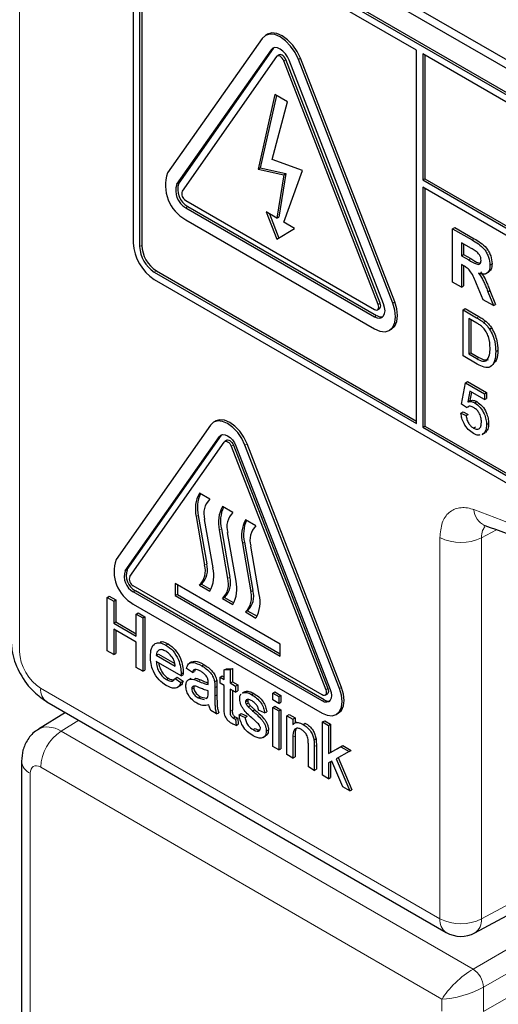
# Paper-space layout 'Blatt2' of a CAD drawing. Header units: millimetres. Extents: x 5 to 418, y 2 to 292.
# Tile 9 of 76: x 94.07 to 100.53, y 173.77 to 187.04. Entities that reach past the tile are written whole.
import ezdxf

# ---------------------------------------------------------------- set-up
doc = ezdxf.new("R2010")
doc.units = ezdxf.units.MM

psp = doc.layouts.new('Blatt2')

# ---------------------------------------------------------------- linework, layer by layer
at = {"color": 7, "linetype": 'Continuous', "lineweight": 18}
for p, q in [((94.073, 205.851), (94.073, 178.524)), ((97.463, 186.633), (97.491, 186.649)), ((97.831, 186.502), (97.859, 186.519)), ((97.635, 186.485), (97.663, 186.501)), ((96.19, 184.822), (96.219, 184.838)), ((96.313, 184.506), (96.341, 184.523)), ((95.691, 183.982), (95.719, 183.998)), ((100.173, 184.072), (100.202, 184.089)), ((100.128, 183.803), (100.156, 183.82)), ((95.889, 183.639), (95.917, 183.655)), ((98.907, 183.204), (98.936, 183.221)), ((99.103, 183.222), (99.132, 183.238)), ((98.858, 183.037), (98.887, 183.053)), ((100.235, 183.024), (100.264, 183.04)), ((100.238, 182.473), (100.267, 182.49)), ((96.768, 181.424), (96.797, 181.441)), ((96.927, 181.292), (96.956, 181.308)), ((97.111, 181.308), (97.139, 181.324)), ((96.482, 180.36), (96.454, 180.344)), ((96.793, 180.18), (96.765, 180.164)), ((100.501, 180.168), (100.301, 180.059)), ((99.74, 174.926), (99.74, 180.062)), ((100.301, 180.059), (100.301, 174.923)), ((97.105, 180.001), (97.076, 179.984)), ((95.495, 179.613), (95.524, 179.63)), ((96.596, 179.707), (96.567, 179.691)), ((96.907, 179.527), (96.878, 179.511)), ((95.606, 179.329), (95.634, 179.346)), ((97.218, 179.348), (97.19, 179.331)), ((94.356, 178.034), (99.74, 174.926)), ((96.485, 178.127), (96.514, 178.143)), ((96.705, 178.039), (96.733, 178.055)), ((98.384, 178.028), (98.412, 178.044)), ((96.705, 177.926), (96.733, 177.943)), ((98.2, 178.011), (98.229, 178.028)), ((98.151, 177.86), (98.18, 177.876)), ((96.913, 177.723), (96.941, 177.739)), ((94.872, 177.601), (94.635, 177.454)), ((94.635, 177.454), (100.187, 174.249)), ((97.758, 177.372), (97.786, 177.388)), ((98.045, 177.246), (98.074, 177.262)), ((99.768, 173.843), (94.357, 176.967)), ((94.215, 176.886), (94.215, 171.423)), ((100.301, 174.923), (101.799, 175.729)), ((100.187, 174.249), (101.866, 175.218)), ((101.866, 174.891), (100.329, 174.004)), ((100.329, 173.677), (101.986, 174.634)), ((100.329, 174.004), (100.329, 173.677)), ((99.768, 173.68), (99.768, 173.843))]:
    psp.add_line(p, q, dxfattribs=at)
at = {"color": 7, "linetype": 'Continuous', "lineweight": 25}
for p, q in [((95.947, 189.209), (110.089, 181.045)), ((95.846, 189.15), (110.13, 180.905)), ((110.059, 180.619), (95.917, 188.783)), ((110.031, 180.603), (95.889, 188.767)), ((99.424, 186.628), (95.889, 188.669)), ((95.606, 188.603), (95.606, 184.031)), ((95.691, 188.554), (95.691, 183.982)), ((95.719, 188.571), (95.719, 183.998)), ((97.341, 186.785), (96.068, 184.974)), ((97.414, 186.843), (97.386, 186.827)), ((97.501, 186.66), (97.491, 186.649)), ((97.463, 186.633), (96.19, 184.822)), ((97.491, 186.649), (96.219, 184.838)), ((97.537, 186.542), (96.264, 184.731)), ((97.574, 186.566), (97.546, 186.55)), ((99.132, 183.238), (97.859, 186.519)), ((99.424, 181.598), (99.424, 186.628)), ((99.509, 186.579), (99.509, 184.881)), ((110.031, 180.505), (99.509, 186.579)), ((99.537, 186.562), (99.537, 184.897)), ((98.907, 183.204), (97.635, 186.485)), ((98.936, 183.221), (97.663, 186.501)), ((98.981, 183.211), (97.708, 186.492)), ((99.103, 183.222), (97.831, 186.502)), ((97.515, 186.031), (97.288, 185.026)), ((97.537, 186.019), (97.316, 185.042)), ((97.683, 185.934), (97.515, 186.031)), ((97.479, 185.156), (97.683, 185.934)), ((97.887, 185.009), (97.479, 185.156)), ((97.288, 185.026), (97.316, 185.042)), ((97.288, 185.026), (97.635, 184.949)), ((97.316, 185.042), (97.663, 184.965)), ((97.635, 184.949), (97.542, 184.365)), ((97.663, 184.965), (97.57, 184.381)), ((97.635, 184.311), (97.887, 185.009)), ((97.635, 184.949), (97.663, 184.965)), ((99.509, 184.881), (99.537, 184.897)), ((99.509, 184.881), (110.229, 178.692)), ((99.537, 184.897), (110.229, 178.725)), ((110.229, 178.594), (99.509, 184.783)), ((99.509, 184.783), (99.509, 181.549)), ((99.537, 184.766), (99.537, 181.565)), ((96.313, 184.604), (98.858, 183.135)), ((96.313, 184.506), (98.858, 183.037)), ((96.341, 184.523), (98.887, 183.053)), ((97.542, 184.365), (97.396, 184.449)), ((97.396, 184.449), (97.542, 184.081)), ((97.441, 184.423), (97.57, 184.098)), ((96.313, 184.343), (98.858, 182.873)), ((97.542, 184.365), (97.57, 184.381)), ((97.781, 184.227), (97.635, 184.311)), ((97.542, 184.081), (97.781, 184.227)), ((99.912, 184.223), (99.94, 184.239)), ((99.912, 183.504), (99.912, 184.223)), ((99.912, 184.223), (100.173, 184.072)), ((99.94, 184.239), (100.202, 184.089)), ((100.134, 183.975), (100.032, 184.034)), ((100.032, 184.034), (100.032, 183.859)), ((100.06, 184.018), (100.06, 183.875)), ((100.032, 183.859), (100.06, 183.875)), ((100.06, 183.875), (100.156, 183.82)), ((100.032, 183.859), (100.128, 183.803)), ((100.059, 183.724), (100.032, 183.739)), ((100.032, 183.739), (100.032, 183.435)), ((100.415, 183.734), (100.443, 183.75)), ((95.889, 183.639), (99.424, 181.598)), ((95.917, 183.655), (99.424, 181.63)), ((100.06, 183.723), (100.06, 183.452)), ((100.365, 183.618), (100.397, 183.636)), ((95.889, 183.541), (110.031, 175.377)), ((100.032, 183.435), (99.912, 183.504)), ((100.323, 183.267), (100.234, 183.482)), ((100.032, 183.435), (100.06, 183.452)), ((100.387, 183.372), (100.415, 183.389)), ((100.387, 183.372), (100.463, 183.187)), ((100.415, 183.389), (100.491, 183.203)), ((100.463, 183.187), (100.323, 183.267)), ((100.463, 183.187), (100.491, 183.203)), ((98.898, 183.131), (98.927, 183.147)), ((100.052, 183.13), (100.08, 183.146)), ((100.052, 182.509), (100.052, 183.13)), ((100.052, 183.13), (100.235, 183.024)), ((100.08, 183.146), (100.264, 183.04)), ((100.236, 182.952), (100.128, 183.014)), ((100.128, 183.014), (100.128, 182.537)), ((100.156, 182.998), (100.156, 182.553)), ((100.33, 182.96), (100.359, 182.976)), ((99.058, 182.854), (99.087, 182.87)), ((100.409, 182.871), (100.437, 182.887)), ((100.128, 182.537), (100.156, 182.553)), ((100.156, 182.553), (100.267, 182.49)), ((100.493, 182.568), (100.521, 182.585)), ((100.244, 182.398), (100.052, 182.509)), ((100.128, 182.537), (100.238, 182.473)), ((100.031, 181.861), (100.086, 182.147)), ((100.086, 182.147), (100.114, 182.164)), ((100.086, 182.147), (100.341, 182)), ((100.114, 182.164), (100.369, 182.016)), ((100.142, 182.035), (100.115, 181.89)), ((100.341, 181.921), (100.142, 182.035)), ((100.165, 182.022), (100.143, 181.907)), ((100.341, 182), (100.369, 182.016)), ((100.369, 182.016), (100.369, 181.937)), ((100.115, 181.89), (100.143, 181.907)), ((100.211, 181.876), (100.239, 181.893)), ((100.341, 182), (100.341, 181.921)), ((100.341, 181.921), (100.369, 181.937)), ((100.024, 181.738), (100.052, 181.754)), ((100.1, 181.813), (100.031, 181.861)), ((100.052, 181.754), (100.121, 181.722)), ((100.1, 181.813), (100.128, 181.829)), ((96.717, 181.633), (96.688, 181.616)), ((100.024, 181.738), (100.093, 181.706)), ((100.093, 181.706), (100.121, 181.722)), ((96.646, 181.577), (95.373, 179.766)), ((99.509, 181.549), (99.537, 181.565)), ((99.509, 181.549), (110.031, 175.475)), ((99.537, 181.565), (110.059, 175.491)), ((100.192, 181.537), (100.22, 181.554)), ((100.328, 181.463), (100.356, 181.479)), ((100.369, 181.584), (100.397, 181.601)), ((95.495, 179.613), (96.768, 181.424)), ((95.524, 179.63), (96.797, 181.441)), ((95.557, 179.537), (96.829, 181.348)), ((96.797, 181.441), (96.804, 181.449)), ((96.867, 181.373), (96.838, 181.357)), ((100.308, 181.449), (100.34, 181.467)), ((100.328, 181.463), (100.309, 181.457)), ((96.927, 181.292), (98.2, 178.011)), ((96.956, 181.308), (98.229, 178.028)), ((96.989, 181.297), (98.261, 178.017)), ((98.384, 178.028), (97.111, 181.308)), ((98.412, 178.044), (97.139, 181.324)), ((96.638, 180.579), (96.497, 180.66)), ((96.949, 180.399), (96.808, 180.481)), ((96.454, 180.344), (96.567, 179.691)), ((96.482, 180.36), (96.596, 179.707)), ((96.681, 179.654), (96.567, 180.307)), ((97.26, 180.22), (97.119, 180.301)), ((96.765, 180.164), (96.878, 179.511)), ((96.793, 180.18), (96.907, 179.527)), ((96.992, 179.475), (96.878, 180.128)), ((97.076, 179.984), (97.19, 179.331)), ((97.105, 180.001), (97.218, 179.348)), ((97.303, 179.295), (97.19, 179.948)), ((98.151, 177.941), (95.606, 179.411)), ((97.586, 178.627), (96.171, 179.444)), ((96.171, 179.444), (96.171, 179.28)), ((96.2, 179.427), (96.2, 179.297)), ((96.525, 179.436), (96.497, 179.419)), ((96.497, 179.419), (96.638, 179.338)), ((96.525, 179.436), (96.652, 179.362)), ((95.253, 179.255), (95.281, 179.272)), ((95.253, 178.537), (95.253, 179.255)), ((95.253, 179.255), (95.341, 179.205)), ((95.281, 179.272), (95.369, 179.221)), ((98.151, 177.86), (95.606, 179.329)), ((98.18, 177.876), (95.634, 179.346)), ((96.2, 179.297), (96.171, 179.28)), ((96.171, 179.28), (97.586, 178.464)), ((96.2, 179.297), (97.586, 178.497)), ((96.836, 179.256), (96.808, 179.24)), ((96.808, 179.24), (96.949, 179.158)), ((96.836, 179.256), (96.963, 179.182)), ((95.341, 179.205), (95.369, 179.221)), ((95.341, 179.205), (95.341, 178.91)), ((95.369, 179.221), (95.369, 178.926)), ((95.606, 179.166), (98.151, 177.697)), ((95.644, 179.03), (95.672, 179.046)), ((95.644, 179.03), (95.732, 178.979)), ((95.644, 178.735), (95.644, 179.03)), ((95.672, 179.046), (95.76, 178.995)), ((95.732, 178.979), (95.76, 178.995)), ((95.732, 178.979), (95.732, 178.26)), ((95.76, 178.995), (95.76, 178.277)), ((97.147, 179.076), (97.119, 179.06)), ((97.119, 179.06), (97.26, 178.978)), ((97.147, 179.076), (97.275, 179.003)), ((95.341, 178.91), (95.369, 178.926)), ((95.341, 178.91), (95.644, 178.735)), ((95.644, 178.652), (95.341, 178.827)), ((95.341, 178.827), (95.341, 178.486)), ((95.369, 178.926), (95.644, 178.767)), ((95.369, 178.811), (95.369, 178.502)), ((95.644, 178.311), (95.644, 178.652)), ((96.046, 178.613), (96.074, 178.63)), ((97.586, 178.464), (97.586, 178.627)), ((95.341, 178.486), (95.253, 178.537)), ((95.341, 178.486), (95.369, 178.502)), ((95.915, 178.477), (95.944, 178.493)), ((95.915, 178.477), (96.171, 178.329)), ((95.944, 178.493), (96.164, 178.366)), ((95.732, 178.26), (95.644, 178.311)), ((96.25, 178.201), (95.915, 178.394)), ((96.402, 178.242), (96.322, 178.297)), ((96.392, 178.386), (96.36, 178.368)), ((96.528, 178.335), (96.557, 178.351)), ((96.833, 178.278), (96.861, 178.294)), ((96.861, 178.294), (96.941, 178.3)), ((96.913, 178.284), (96.941, 178.3)), ((96.941, 178.3), (96.941, 178.12)), ((95.732, 178.26), (95.76, 178.277)), ((96.051, 178.15), (96.079, 178.166)), ((96.17, 178.164), (96.198, 178.18)), ((96.17, 178.164), (96.248, 178.11)), ((96.198, 178.18), (96.276, 178.126)), ((96.25, 178.224), (96.279, 178.24)), ((96.25, 178.201), (96.278, 178.217)), ((96.38, 178.164), (96.348, 178.145)), ((96.402, 178.242), (96.43, 178.258)), ((96.42, 178.151), (96.448, 178.168)), ((96.442, 178.284), (96.43, 178.258)), ((96.777, 178.182), (96.805, 178.198)), ((96.777, 178.099), (96.777, 178.182)), ((96.777, 178.182), (96.833, 178.15)), ((96.805, 178.198), (96.833, 178.183)), ((96.833, 178.278), (96.913, 178.284)), ((96.833, 178.15), (96.833, 178.278)), ((96.913, 178.284), (96.913, 178.104)), ((96.198, 178.041), (96.23, 178.06)), ((96.248, 178.11), (96.276, 178.126)), ((96.394, 178.022), (96.422, 178.039)), ((96.701, 178.12), (96.73, 178.136)), ((96.705, 178.039), (96.705, 177.926)), ((96.733, 178.055), (96.733, 177.943)), ((96.833, 178.067), (96.777, 178.099)), ((96.833, 177.772), (96.833, 178.067)), ((96.913, 178.104), (96.941, 178.12)), ((96.913, 178.104), (96.984, 178.062)), ((96.941, 178.12), (97.013, 178.079)), ((96.984, 178.062), (97.013, 178.079)), ((96.984, 178.062), (96.984, 177.979)), ((97.013, 178.079), (97.013, 177.996)), ((96.481, 177.901), (96.51, 177.918)), ((96.481, 177.901), (96.56, 177.88)), ((96.51, 177.918), (96.588, 177.896)), ((96.585, 177.894), (96.605, 177.905)), ((96.617, 177.971), (96.617, 177.998)), ((96.984, 177.979), (96.913, 178.021)), ((96.913, 178.021), (96.913, 177.723)), ((96.941, 178.005), (96.941, 177.739)), ((96.984, 177.979), (97.013, 177.996)), ((97.105, 177.984), (97.073, 177.966)), ((97.079, 177.965), (97.09, 177.974)), ((97.09, 177.974), (97.118, 177.99)), ((97.107, 177.982), (97.118, 177.99)), ((97.201, 177.946), (97.23, 177.963)), ((97.487, 177.966), (97.515, 177.982)), ((97.487, 177.966), (97.567, 177.92)), ((97.487, 177.874), (97.487, 177.966)), ((97.515, 177.982), (97.595, 177.936)), ((97.567, 177.92), (97.595, 177.936)), ((97.567, 177.92), (97.567, 177.828)), ((97.595, 177.936), (97.595, 177.844)), ((98.191, 177.938), (98.22, 177.954)), ((94.439, 177.851), (99.823, 174.743)), ((97.12, 177.85), (97.148, 177.867)), ((97.128, 177.818), (97.157, 177.834)), ((97.155, 177.782), (97.183, 177.798)), ((97.567, 177.828), (97.487, 177.874)), ((97.487, 177.772), (97.515, 177.789)), ((97.487, 177.247), (97.487, 177.772)), ((97.487, 177.772), (97.567, 177.726)), ((97.515, 177.789), (97.595, 177.743)), ((97.567, 177.828), (97.595, 177.844)), ((94.692, 177.705), (94.327, 177.48)), ((96.729, 177.685), (96.649, 177.731)), ((96.729, 177.685), (96.757, 177.701)), ((96.953, 177.629), (96.981, 177.645)), ((97.032, 177.675), (97.06, 177.692)), ((97.032, 177.675), (97.112, 177.639)), ((97.06, 177.692), (97.14, 177.655)), ((97.112, 177.639), (97.14, 177.655)), ((97.215, 177.727), (97.243, 177.743)), ((97.375, 177.699), (97.295, 177.735)), ((97.375, 177.699), (97.404, 177.715)), ((97.567, 177.726), (97.595, 177.743)), ((97.567, 177.726), (97.567, 177.201)), ((97.595, 177.743), (97.595, 177.217)), ((97.678, 177.662), (97.707, 177.678)), ((97.678, 177.137), (97.678, 177.662)), ((97.678, 177.662), (97.758, 177.616)), ((97.707, 177.678), (97.786, 177.632)), ((97.758, 177.616), (97.786, 177.632)), ((97.786, 177.632), (97.786, 177.564)), ((98.341, 177.678), (98.37, 177.694)), ((96.984, 177.613), (97.013, 177.63)), ((96.984, 177.613), (96.992, 177.531)), ((96.992, 177.531), (97.021, 177.548)), ((97.013, 177.63), (97.021, 177.548)), ((97.758, 177.616), (97.758, 177.542)), ((97.808, 177.577), (97.776, 177.559)), ((97.897, 177.545), (97.925, 177.561)), ((98.158, 177.578), (98.187, 177.594)), ((98.158, 176.86), (98.158, 177.578)), ((98.158, 177.578), (98.238, 177.532)), ((98.187, 177.594), (98.266, 177.548)), ((98.238, 177.532), (98.266, 177.548)), ((98.238, 177.532), (98.238, 177.151)), ((98.266, 177.548), (98.266, 177.167)), ((97.222, 177.474), (97.25, 177.49)), ((97.356, 177.366), (97.388, 177.385)), ((97.399, 177.456), (97.427, 177.472)), ((97.758, 177.372), (97.758, 177.091)), ((97.786, 177.388), (97.786, 177.107)), ((97.567, 177.201), (97.487, 177.247)), ((97.966, 176.971), (97.966, 177.284)), ((98.041, 177.335), (98.07, 177.351)), ((98.045, 177.246), (98.045, 176.925)), ((98.074, 177.262), (98.074, 176.941)), ((98.238, 177.151), (98.405, 177.242)), ((98.266, 177.167), (98.433, 177.259)), ((98.405, 177.242), (98.433, 177.259)), ((98.405, 177.242), (98.516, 177.178)), ((98.433, 177.259), (98.544, 177.194)), ((97.567, 177.201), (97.595, 177.217)), ((97.758, 177.091), (97.678, 177.137)), ((97.758, 177.091), (97.786, 177.107)), ((98.238, 177.151), (98.266, 177.167)), ((98.516, 177.178), (98.341, 177.083)), ((98.516, 177.178), (98.544, 177.194)), ((94.098, 177.049), (94.098, 171.586)), ((98.045, 176.925), (97.966, 176.971)), ((98.284, 177.051), (98.238, 177.026)), ((98.238, 177.026), (98.238, 176.813)), ((98.266, 177.042), (98.266, 176.83)), ((98.431, 176.702), (98.284, 177.051)), ((98.341, 177.083), (98.524, 176.648)), ((98.37, 177.098), (98.552, 176.665)), ((98.045, 176.925), (98.074, 176.941)), ((98.238, 176.813), (98.158, 176.86)), ((98.238, 176.813), (98.266, 176.83)), ((98.524, 176.648), (98.431, 176.702)), ((98.524, 176.648), (98.552, 176.665)), ((100.212, 174.737), (101.859, 175.623))]:
    psp.add_line(p, q, dxfattribs=at)
at = {"color": 7, "linetype": 'Continuous', "lineweight": 25, "flags": 128}
for points in [[(97.831, 186.502), (97.786, 186.596), (97.727, 186.682), (97.659, 186.754), (97.586, 186.807), (97.512, 186.838), (97.444, 186.845), (97.386, 186.827), (97.341, 186.785)], [(97.859, 186.519), (97.814, 186.612), (97.755, 186.698), (97.687, 186.77), (97.614, 186.824), (97.541, 186.855), (97.472, 186.861), (97.414, 186.843)], [(97.708, 186.492), (97.686, 186.538), (97.656, 186.581), (97.622, 186.617), (97.586, 186.644), (97.549, 186.659), (97.515, 186.663), (97.486, 186.654), (97.463, 186.633)], [(97.635, 186.485), (97.626, 186.504), (97.614, 186.521), (97.6, 186.535), (97.586, 186.546), (97.571, 186.552), (97.557, 186.553), (97.546, 186.55), (97.537, 186.542)], [(97.663, 186.501), (97.654, 186.52), (97.642, 186.537), (97.628, 186.552), (97.614, 186.562), (97.599, 186.568), (97.586, 186.57), (97.574, 186.566)], [(98.858, 182.873), (98.932, 182.842), (99, 182.836), (99.058, 182.854), (99.103, 182.895), (99.132, 182.958), (99.141, 183.037), (99.132, 183.127), (99.103, 183.222)], [(98.858, 183.037), (98.895, 183.021), (98.929, 183.018), (98.958, 183.027), (98.981, 183.048), (98.995, 183.079), (99, 183.118), (98.995, 183.163), (98.981, 183.211)], [(98.858, 183.135), (98.873, 183.129), (98.887, 183.127), (98.898, 183.131), (98.907, 183.139), (98.913, 183.152), (98.915, 183.167), (98.913, 183.185), (98.907, 183.204)], [(98.927, 183.147), (98.927, 183.147), (98.936, 183.155), (98.941, 183.168), (98.943, 183.184), (98.941, 183.202), (98.936, 183.221)], [(99.087, 182.87), (99.087, 182.87), (99.132, 182.912), (99.16, 182.974), (99.169, 183.053), (99.16, 183.143), (99.132, 183.238)], [(97.111, 181.308), (97.068, 181.397), (97.013, 181.478), (96.948, 181.547), (96.878, 181.598), (96.809, 181.627), (96.744, 181.634), (96.688, 181.616), (96.646, 181.577)], [(97.139, 181.324), (97.097, 181.413), (97.041, 181.495), (96.976, 181.563), (96.907, 181.614), (96.837, 181.643), (96.772, 181.65), (96.717, 181.633)], [(96.768, 181.424), (96.788, 181.443), (96.815, 181.451), (96.846, 181.448), (96.878, 181.434), (96.911, 181.41), (96.942, 181.378), (96.968, 181.339), (96.989, 181.297)], [(96.829, 181.348), (96.838, 181.357), (96.85, 181.36), (96.864, 181.359), (96.878, 181.353), (96.893, 181.342), (96.907, 181.328), (96.918, 181.31), (96.927, 181.292)], [(96.867, 181.373), (96.878, 181.377), (96.892, 181.375), (96.907, 181.369), (96.921, 181.358), (96.935, 181.344), (96.947, 181.327), (96.956, 181.308)], [(98.37, 177.694), (98.37, 177.694), (98.412, 177.734), (98.439, 177.793), (98.448, 177.868), (98.439, 177.954), (98.412, 178.044)], [(98.151, 177.697), (98.221, 177.667), (98.286, 177.661), (98.341, 177.678), (98.384, 177.717), (98.411, 177.777), (98.42, 177.852), (98.411, 177.937), (98.384, 178.028)], [(98.261, 178.017), (98.274, 177.974), (98.279, 177.933), (98.274, 177.898), (98.261, 177.87), (98.241, 177.851), (98.215, 177.843), (98.184, 177.846), (98.151, 177.86)], [(98.2, 178.011), (98.206, 177.992), (98.208, 177.974), (98.206, 177.958), (98.2, 177.946), (98.191, 177.938), (98.18, 177.934), (98.166, 177.935), (98.151, 177.941)], [(98.229, 178.028), (98.234, 178.009), (98.236, 177.99), (98.234, 177.975), (98.229, 177.962), (98.22, 177.954), (98.22, 177.954)]]:
    psp.add_lwpolyline(points, dxfattribs=at)
at = {"color": 7, "linetype": 'Continuous', "lineweight": 25}
for centre, radius, start, end in [((96.567, 184.805), 0.527, 161.2216, 241.1898), ((96.44, 184.737), 0.263, 161.2216, 241.1898), ((96.468, 184.753), 0.263, 161.2216, 241.1898), ((96.364, 184.697), 0.105, 161.2216, 241.1898), ((96.22, 184.059), 0.615, 182.6055, 237.3945), ((96.149, 184.018), 0.43, 182.6055, 237.3945), ((96.12, 184.001), 0.43, 182.6055, 237.3945), ((98.948, 183.142), 0.107, 235.4104, 282.8071), ((96.886, 180.447), 0.444, 151.2773, 193.423), ((96.934, 180.464), 0.464, 156.0065, 192.9449), ((96.825, 180.385), 0.269, 134.0193, 196.7705), ((97.197, 180.267), 0.444, 151.2773, 193.423), ((97.245, 180.284), 0.464, 156.0065, 192.9449), ((97.136, 180.206), 0.269, 134.0193, 196.7705), ((97.509, 180.088), 0.444, 151.2773, 193.423), ((97.556, 180.105), 0.464, 156.0065, 192.9449), ((97.447, 180.026), 0.269, 134.0193, 196.7705), ((95.847, 179.605), 0.501, 161.2216, 241.1898), ((95.748, 179.553), 0.237, 161.2216, 241.1898), ((96.309, 179.613), 0.269, 314.0193, 16.7705), ((96.338, 179.629), 0.269, 314.0193, 16.7705), ((96.248, 179.551), 0.444, 331.2773, 13.423), ((95.72, 179.537), 0.237, 161.2216, 241.1898), ((95.656, 179.503), 0.105, 161.2216, 241.1898), ((96.621, 179.433), 0.269, 314.0193, 16.7705), ((96.649, 179.45), 0.269, 314.0193, 16.7705), ((96.559, 179.372), 0.444, 331.2773, 13.423), ((96.932, 179.254), 0.269, 314.0193, 16.7705), ((96.96, 179.27), 0.269, 314.0193, 16.7705), ((96.871, 179.192), 0.444, 331.2773, 13.423), ((98.235, 177.957), 0.0975, 235.5354, 281.5607), ((100.023, 175.089), 0.4, 240.0027, 298.2656)]:
    psp.add_arc(centre, radius, start, end, dxfattribs=at)
at = {"color": 7, "linetype": 'Continuous', "lineweight": 18}
for centre, radius, start, end in [((93.558, 162.494), 19.134, 50.3038, 69.7015), ((100.446, 180.455), 0.25, 183.5375, 246.7046), ((100.023, 180.61), 0.616, 242.6565, 296.7662), ((94.547, 178.01), 0.192, 172.814, 235.8738), ((94.972, 176.939), 0.616, 123.2297, 177.3477), ((94.29, 177.063), 0.192, 184.0936, 247.1944), ((99.931, 174.902), 0.192, 172.814, 235.8738), ((100.023, 175.474), 0.616, 242.6565, 296.7662), ((100.101, 174.904), 0.2, 303.6566, 5.5302), ((100.012, 173.984), 0.317, 3.5222, 56.4778)]:
    psp.add_arc(centre, radius, start, end, dxfattribs=at)
for centre, major_axis, ratio, start_param, end_param in [((94.356, 178.361), (-0.2, 0.346), 0.577557, 0.785632, 2.356124), ((94.64, 176.967), (-0.31, 0.513), 0.577285, 5.486388, 6.284613), ((94.357, 176.804), (-0.1, 0.173), 0.577206, 5.498021, 7.068512), ((100.051, 174.007), (0.307, 0.283), 0.264838, 0.885369, 2.438712), ((100.051, 174.007), (0.399, 0.125), 0.264711, 3.844438, 5.397781)]:
    psp.add_ellipse(centre, major_axis=major_axis, ratio=ratio, start_param=start_param, end_param=end_param, dxfattribs=at)
at = {"color": 7, "linetype": 'Continuous', "lineweight": 25}
for points, knots in [([(100.173, 184.072), (100.202, 184.055), (100.258, 184.022), (100.33, 183.963), (100.374, 183.895), (100.406, 183.821), (100.411, 183.769), (100.415, 183.734)], [0, 0, 0, 0, 0.251138, 0.500538, 0.625743, 0.751054, 1, 1, 1, 1]), ([(100.202, 184.089), (100.23, 184.072), (100.286, 184.038), (100.358, 183.979), (100.402, 183.911), (100.435, 183.837), (100.44, 183.785), (100.443, 183.75)], [0, 0, 0, 0, 0.251138, 0.500538, 0.625743, 0.751054, 1, 1, 1, 1]), ([(100.229, 183.918), (100.211, 183.929), (100.179, 183.949), (100.147, 183.967), (100.134, 183.975)], [0, 0, 0, 0, 0.559921, 1, 1, 1, 1]), ([(100.295, 183.796), (100.294, 183.809), (100.293, 183.833), (100.27, 183.882), (100.244, 183.904), (100.229, 183.918)], [0, 0, 0, 0, 0.281084, 0.561281, 1, 1, 1, 1]), ([(100.128, 183.803), (100.163, 183.782), (100.207, 183.755), (100.259, 183.741), (100.28, 183.747), (100.293, 183.767), (100.294, 183.787), (100.295, 183.796)], [0, 0, 0, 0, 0.5009076, 0.6257176, 0.7503646, 0.8750206, 1, 1, 1, 1]), ([(100.156, 183.82), (100.192, 183.797), (100.234, 183.769), (100.273, 183.762), (100.28, 183.761)], [0, 0, 0, 0, 0.846639, 1, 1, 1, 1]), ([(100.415, 183.734), (100.413, 183.707), (100.409, 183.654), (100.368, 183.612), (100.314, 183.607), (100.277, 183.62), (100.259, 183.626)], [0, 0, 0, 0, 0.2799434, 0.5589736, 0.7791835, 1, 1, 1, 1]), ([(100.443, 183.75), (100.441, 183.723), (100.439, 183.672), (100.409, 183.649), (100.395, 183.638)], [0, 0, 0, 0, 0.537571, 1, 1, 1, 1]), ([(100.234, 183.482), (100.212, 183.538), (100.181, 183.617), (100.109, 183.695), (100.075, 183.714), (100.059, 183.724)], [0, 0, 0, 0, 0.560986, 0.779305, 1, 1, 1, 1]), ([(100.259, 183.626), (100.278, 183.6), (100.309, 183.556), (100.341, 183.488), (100.365, 183.43), (100.38, 183.392), (100.387, 183.372)], [0, 0, 0, 0, 0.339561, 0.559573, 0.779778, 1, 1, 1, 1]), ([(100.287, 183.643), (100.306, 183.616), (100.337, 183.572), (100.369, 183.504), (100.393, 183.447), (100.408, 183.408), (100.415, 183.389)], [0, 0, 0, 0, 0.339561, 0.559573, 0.779778, 1, 1, 1, 1]), ([(100.235, 183.024), (100.253, 183.013), (100.285, 182.995), (100.317, 182.971), (100.33, 182.96)], [0, 0, 0, 0, 0.560174, 1, 1, 1, 1]), ([(100.325, 182.888), (100.309, 182.902), (100.28, 182.927), (100.25, 182.944), (100.236, 182.952)], [0, 0, 0, 0, 0.559255, 1, 1, 1, 1]), ([(100.264, 183.04), (100.282, 183.03), (100.313, 183.011), (100.345, 182.987), (100.359, 182.976)], [0, 0, 0, 0, 0.560174, 1, 1, 1, 1]), ([(100.33, 182.96), (100.346, 182.946), (100.375, 182.92), (100.398, 182.886), (100.409, 182.871)], [0, 0, 0, 0, 0.559847, 1, 1, 1, 1]), ([(100.359, 182.976), (100.375, 182.962), (100.403, 182.936), (100.427, 182.902), (100.437, 182.887)], [0, 0, 0, 0, 0.559847, 1, 1, 1, 1]), ([(100.417, 182.613), (100.414, 182.664), (100.411, 182.735), (100.368, 182.834), (100.34, 182.87), (100.325, 182.888)], [0, 0, 0, 0, 0.5591497, 0.7800403, 1, 1, 1, 1]), ([(100.409, 182.871), (100.424, 182.842), (100.456, 182.786), (100.487, 182.68), (100.49, 182.611), (100.493, 182.568)], [0, 0, 0, 0, 0.279769, 0.559929, 1, 1, 1, 1]), ([(100.437, 182.887), (100.453, 182.859), (100.484, 182.803), (100.515, 182.696), (100.519, 182.627), (100.521, 182.585)], [0, 0, 0, 0, 0.279769, 0.559929, 1, 1, 1, 1]), ([(100.493, 182.568), (100.49, 182.525), (100.485, 182.437), (100.43, 182.352), (100.337, 182.349), (100.275, 182.382), (100.244, 182.398)], [0, 0, 0, 0, 0.28084, 0.559952, 0.779068, 1, 1, 1, 1]), ([(100.365, 182.444), (100.383, 182.468), (100.415, 182.511), (100.416, 182.582), (100.417, 182.613)], [0, 0, 0, 0, 0.5574522, 1, 1, 1, 1]), ([(100.521, 182.585), (100.52, 182.539), (100.519, 182.467), (100.484, 182.429), (100.472, 182.415)], [0, 0, 0, 0, 0.648204, 1, 1, 1, 1]), ([(100.238, 182.473), (100.264, 182.458), (100.311, 182.431), (100.349, 182.44), (100.365, 182.444)], [0, 0, 0, 0, 0.561861, 1, 1, 1, 1]), ([(100.267, 182.49), (100.293, 182.474), (100.339, 182.448), (100.377, 182.456), (100.394, 182.46)], [0, 0, 0, 0, 0.561861, 1, 1, 1, 1]), ([(100.115, 181.89), (100.131, 181.894), (100.161, 181.9), (100.196, 181.884), (100.211, 181.876)], [0, 0, 0, 0, 0.559939, 1, 1, 1, 1]), ([(100.143, 181.907), (100.16, 181.91), (100.189, 181.916), (100.224, 181.9), (100.239, 181.893)], [0, 0, 0, 0, 0.559939, 1, 1, 1, 1]), ([(100.211, 181.876), (100.236, 181.858), (100.285, 181.823), (100.337, 181.736), (100.365, 181.653), (100.367, 181.607), (100.369, 181.584)], [0, 0, 0, 0, 0.27917, 0.558797, 0.779169, 1, 1, 1, 1]), ([(100.239, 181.893), (100.264, 181.875), (100.313, 181.839), (100.365, 181.752), (100.393, 181.67), (100.396, 181.624), (100.397, 181.601)], [0, 0, 0, 0, 0.27917, 0.558797, 0.779169, 1, 1, 1, 1]), ([(100.192, 181.816), (100.182, 181.821), (100.162, 181.831), (100.134, 181.835), (100.121, 181.826), (100.116, 181.822)], [0, 0, 0, 0, 0.353598, 0.706329, 1, 1, 1, 1]), ([(100.3, 181.619), (100.299, 181.64), (100.297, 181.68), (100.271, 181.743), (100.232, 181.79), (100.205, 181.807), (100.192, 181.816)], [0, 0, 0, 0, 0.2806528, 0.559595, 0.7792903, 1, 1, 1, 1]), ([(100.191, 181.466), (100.168, 181.482), (100.121, 181.513), (100.066, 181.591), (100.033, 181.669), (100.027, 181.715), (100.024, 181.738)], [0, 0, 0, 0, 0.28007, 0.559249, 0.779432, 1, 1, 1, 1]), ([(100.093, 181.706), (100.096, 181.688), (100.102, 181.652), (100.125, 181.6), (100.158, 181.56), (100.18, 181.545), (100.192, 181.537)], [0, 0, 0, 0, 0.280714, 0.559926, 0.779622, 1, 1, 1, 1]), ([(100.192, 181.537), (100.209, 181.529), (100.244, 181.513), (100.281, 181.534), (100.298, 181.573), (100.299, 181.604), (100.3, 181.619)], [0, 0, 0, 0, 0.279539, 0.558252, 0.778884, 1, 1, 1, 1]), ([(100.369, 181.584), (100.367, 181.556), (100.363, 181.505), (100.339, 181.476), (100.328, 181.463)], [0, 0, 0, 0, 0.559726, 1, 1, 1, 1]), ([(100.397, 181.601), (100.395, 181.572), (100.392, 181.522), (100.367, 181.492), (100.356, 181.479)], [0, 0, 0, 0, 0.559726, 1, 1, 1, 1]), ([(100.278, 181.447), (100.272, 181.444), (100.248, 181.434), (100.215, 181.453), (100.191, 181.466)], [0, 0, 0, 0, 0.258464, 1, 1, 1, 1]), ([(100.333, 180.229), (100.333, 180.229), (100.325, 180.227), (100.338, 180.225), (100.351, 180.223)], [0, 0, 0, 0, 0.006192, 1, 1, 1, 1]), ([(100.347, 180.225), (100.537, 180.156), (101.091, 179.954), (102.02, 179.537), (103.133, 178.941), (104.248, 178.239), (105.142, 177.599), (105.66, 177.188), (105.812, 177.068)], [0, 0, 0, 0, 0.106109, 0.308603, 0.511101, 0.713584, 0.916095, 1, 1, 1, 1]), ([(93.956, 178.687), (93.96, 178.626), (93.971, 178.47), (94.072, 178.219), (94.239, 177.989), (94.38, 177.892), (94.439, 177.851)], [0, 0, 0, 0, 0.187821, 0.477899, 0.78076, 1, 1, 1, 1]), ([(95.836, 178.459), (95.838, 178.496), (95.841, 178.572), (95.892, 178.639), (95.966, 178.652), (96.019, 178.626), (96.046, 178.613)], [0, 0, 0, 0, 0.280748, 0.559775, 0.779666, 1, 1, 1, 1]), ([(95.969, 178.655), (95.978, 178.658), (96.008, 178.665), (96.047, 178.644), (96.074, 178.63)], [0, 0, 0, 0, 0.29546, 1, 1, 1, 1]), ([(96.046, 178.613), (96.079, 178.59), (96.145, 178.543), (96.215, 178.426), (96.246, 178.316), (96.249, 178.255), (96.25, 178.224)], [0, 0, 0, 0, 0.279366, 0.558398, 0.778885, 1, 1, 1, 1]), ([(96.074, 178.63), (96.107, 178.606), (96.173, 178.559), (96.243, 178.442), (96.275, 178.332), (96.277, 178.271), (96.279, 178.24)], [0, 0, 0, 0, 0.279366, 0.558398, 0.778885, 1, 1, 1, 1]), ([(96.05, 178.067), (96.016, 178.09), (95.949, 178.136), (95.874, 178.253), (95.84, 178.365), (95.837, 178.427), (95.836, 178.459)], [0, 0, 0, 0, 0.2799521, 0.5586609, 0.7789943, 1, 1, 1, 1]), ([(96.045, 178.531), (96.028, 178.539), (95.992, 178.556), (95.949, 178.549), (95.922, 178.521), (95.917, 178.492), (95.915, 178.477)], [0, 0, 0, 0, 0.28019, 0.559728, 0.779642, 1, 1, 1, 1]), ([(96.141, 178.431), (96.125, 178.455), (96.097, 178.497), (96.061, 178.521), (96.045, 178.531)], [0, 0, 0, 0, 0.558512, 1, 1, 1, 1]), ([(96.171, 178.329), (96.169, 178.348), (96.165, 178.382), (96.149, 178.416), (96.141, 178.431)], [0, 0, 0, 0, 0.560674, 1, 1, 1, 1]), ([(95.915, 178.394), (95.918, 178.369), (95.923, 178.318), (95.956, 178.242), (96.002, 178.183), (96.035, 178.161), (96.051, 178.15)], [0, 0, 0, 0, 0.280633, 0.559687, 0.779661, 1, 1, 1, 1]), ([(95.949, 178.374), (95.951, 178.361), (95.955, 178.322), (95.985, 178.258), (96.031, 178.199), (96.063, 178.177), (96.079, 178.166)], [0, 0, 0, 0, 0.171818, 0.493083, 0.746331, 1, 1, 1, 1]), ([(96.322, 178.297), (96.33, 178.322), (96.344, 178.37), (96.423, 178.388), (96.488, 178.355), (96.528, 178.335)], [0, 0, 0, 0, 0.28043, 0.559303, 1, 1, 1, 1]), ([(96.394, 178.381), (96.409, 178.388), (96.454, 178.407), (96.515, 178.374), (96.557, 178.351)], [0, 0, 0, 0, 0.323837, 1, 1, 1, 1]), ([(96.528, 178.335), (96.57, 178.308), (96.628, 178.271), (96.687, 178.182), (96.697, 178.141), (96.701, 178.12)], [0, 0, 0, 0, 0.559253, 0.779195, 1, 1, 1, 1]), ([(96.557, 178.351), (96.598, 178.325), (96.656, 178.288), (96.716, 178.198), (96.725, 178.157), (96.73, 178.136)], [0, 0, 0, 0, 0.559253, 0.779195, 1, 1, 1, 1]), ([(96.051, 178.15), (96.065, 178.143), (96.092, 178.129), (96.139, 178.124), (96.158, 178.149), (96.17, 178.164)], [0, 0, 0, 0, 0.281282, 0.561906, 1, 1, 1, 1]), ([(96.079, 178.166), (96.093, 178.158), (96.118, 178.145), (96.14, 178.146), (96.149, 178.146)], [0, 0, 0, 0, 0.568403, 1, 1, 1, 1]), ([(96.25, 178.224), (96.25, 178.22), (96.25, 178.212), (96.25, 178.204), (96.25, 178.201)], [0, 0, 0, 0, 0.559999, 1, 1, 1, 1]), ([(96.279, 178.24), (96.279, 178.236), (96.279, 178.228), (96.278, 178.22), (96.278, 178.217)], [0, 0, 0, 0, 0.559999, 1, 1, 1, 1]), ([(96.514, 178.26), (96.5, 178.268), (96.473, 178.282), (96.436, 178.29), (96.412, 178.271), (96.405, 178.252), (96.402, 178.242)], [0, 0, 0, 0, 0.280855, 0.559751, 0.7795, 1, 1, 1, 1]), ([(96.448, 178.168), (96.46, 178.164), (96.482, 178.157), (96.504, 178.147), (96.514, 178.143)], [0, 0, 0, 0, 0.5599184, 1, 1, 1, 1]), ([(96.597, 178.185), (96.582, 178.203), (96.557, 178.235), (96.527, 178.252), (96.514, 178.26)], [0, 0, 0, 0, 0.557871, 1, 1, 1, 1]), ([(96.617, 178.102), (96.617, 178.117), (96.617, 178.144), (96.603, 178.172), (96.597, 178.185)], [0, 0, 0, 0, 0.561903, 1, 1, 1, 1]), ([(96.248, 178.11), (96.239, 178.089), (96.221, 178.047), (96.151, 178.02), (96.088, 178.05), (96.05, 178.067)], [0, 0, 0, 0, 0.2806132, 0.5608329, 1, 1, 1, 1]), ([(96.276, 178.126), (96.268, 178.103), (96.258, 178.073), (96.234, 178.065), (96.228, 178.064)], [0, 0, 0, 0, 0.776004, 1, 1, 1, 1]), ([(96.314, 178.063), (96.316, 178.082), (96.319, 178.118), (96.354, 178.159), (96.395, 178.154), (96.42, 178.151)], [0, 0, 0, 0, 0.280458, 0.560983, 1, 1, 1, 1]), ([(96.463, 177.829), (96.442, 177.842), (96.401, 177.869), (96.349, 177.934), (96.318, 178.004), (96.316, 178.044), (96.314, 178.063)], [0, 0, 0, 0, 0.280815, 0.55969, 0.779696, 1, 1, 1, 1]), ([(96.497, 178.039), (96.475, 178.049), (96.446, 178.062), (96.416, 178.061), (96.404, 178.054), (96.396, 178.041), (96.395, 178.029), (96.394, 178.022)], [0, 0, 0, 0, 0.50028, 0.625326, 0.750269, 0.875147, 1, 1, 1, 1]), ([(96.42, 178.151), (96.432, 178.147), (96.454, 178.14), (96.476, 178.131), (96.485, 178.127)], [0, 0, 0, 0, 0.5599184, 1, 1, 1, 1]), ([(96.427, 178.06), (96.427, 178.059), (96.423, 178.054), (96.423, 178.045), (96.422, 178.039)], [0, 0, 0, 0, 0.239444, 1, 1, 1, 1]), ([(96.422, 178.039), (96.423, 178.03), (96.425, 178.011), (96.439, 177.982), (96.466, 177.946), (96.492, 177.929), (96.51, 177.918)], [0, 0, 0, 0, 0.186565, 0.373467, 0.560613, 1, 1, 1, 1]), ([(96.485, 178.127), (96.51, 178.116), (96.555, 178.097), (96.598, 178.086), (96.617, 178.081)], [0, 0, 0, 0, 0.560185, 1, 1, 1, 1]), ([(96.617, 177.998), (96.595, 178.003), (96.556, 178.013), (96.515, 178.031), (96.497, 178.039)], [0, 0, 0, 0, 0.55976, 1, 1, 1, 1]), ([(96.514, 178.143), (96.539, 178.132), (96.574, 178.116), (96.609, 178.107), (96.619, 178.105)], [0, 0, 0, 0, 0.701958, 1, 1, 1, 1]), ([(96.617, 178.081), (96.617, 178.085), (96.617, 178.092), (96.617, 178.099), (96.617, 178.102)], [0, 0, 0, 0, 0.560023, 1, 1, 1, 1]), ([(96.701, 178.12), (96.703, 178.104), (96.705, 178.077), (96.705, 178.051), (96.705, 178.039)], [0, 0, 0, 0, 0.5598174, 1, 1, 1, 1]), ([(96.73, 178.136), (96.731, 178.121), (96.733, 178.093), (96.733, 178.067), (96.733, 178.055)], [0, 0, 0, 0, 0.5598174, 1, 1, 1, 1]), ([(96.394, 178.022), (96.395, 178.013), (96.397, 177.995), (96.411, 177.966), (96.438, 177.929), (96.463, 177.913), (96.481, 177.901)], [0, 0, 0, 0, 0.1865647, 0.3734672, 0.5606134, 1, 1, 1, 1]), ([(96.605, 177.905), (96.609, 177.916), (96.617, 177.935), (96.617, 177.96), (96.617, 177.971)], [0, 0, 0, 0, 0.558995, 1, 1, 1, 1]), ([(96.705, 177.926), (96.705, 177.9), (96.705, 177.857), (96.707, 177.796), (96.712, 177.742), (96.723, 177.704), (96.729, 177.685)], [0, 0, 0, 0, 0.340206, 0.560339, 0.780175, 1, 1, 1, 1]), ([(96.733, 177.943), (96.734, 177.916), (96.734, 177.873), (96.735, 177.812), (96.74, 177.758), (96.752, 177.72), (96.757, 177.701)], [0, 0, 0, 0, 0.340206, 0.560339, 0.780175, 1, 1, 1, 1]), ([(97.04, 177.887), (97.041, 177.913), (97.043, 177.94), (97.058, 177.951), (97.059, 177.951)], [0, 0, 0, 0, 0.941621, 1, 1, 1, 1]), ([(97.09, 177.974), (97.11, 177.974), (97.145, 177.976), (97.184, 177.955), (97.201, 177.946)], [0, 0, 0, 0, 0.558938, 1, 1, 1, 1]), ([(97.118, 177.99), (97.138, 177.991), (97.173, 177.992), (97.212, 177.972), (97.23, 177.963)], [0, 0, 0, 0, 0.558938, 1, 1, 1, 1]), ([(97.201, 177.946), (97.224, 177.932), (97.268, 177.903), (97.328, 177.84), (97.365, 177.765), (97.372, 177.721), (97.375, 177.699)], [0, 0, 0, 0, 0.2807369, 0.5604275, 0.7794497, 1, 1, 1, 1]), ([(97.23, 177.963), (97.252, 177.948), (97.297, 177.919), (97.356, 177.857), (97.393, 177.781), (97.4, 177.737), (97.404, 177.715)], [0, 0, 0, 0, 0.2807369, 0.5604275, 0.7794497, 1, 1, 1, 1]), ([(96.625, 177.809), (96.598, 177.801), (96.55, 177.788), (96.489, 177.816), (96.463, 177.829)], [0, 0, 0, 0, 0.5599714, 1, 1, 1, 1]), ([(96.649, 177.731), (96.643, 177.746), (96.632, 177.772), (96.627, 177.798), (96.625, 177.809)], [0, 0, 0, 0, 0.559697, 1, 1, 1, 1]), ([(96.936, 177.556), (96.924, 177.564), (96.899, 177.579), (96.863, 177.617), (96.828, 177.689), (96.831, 177.738), (96.833, 177.772)], [0, 0, 0, 0, 0.1874327, 0.3738211, 0.5594622, 1, 1, 1, 1]), ([(97.217, 177.621), (97.177, 177.656), (97.126, 177.7), (97.075, 177.77), (97.048, 177.823), (97.043, 177.861), (97.04, 177.887)], [0, 0, 0, 0, 0.5013208, 0.6265921, 0.7518172, 1, 1, 1, 1]), ([(97.207, 177.86), (97.188, 177.871), (97.159, 177.887), (97.132, 177.879), (97.121, 177.866), (97.12, 177.856), (97.12, 177.85)], [0, 0, 0, 0, 0.49977, 0.749095, 0.874592, 1, 1, 1, 1]), ([(97.12, 177.85), (97.12, 177.845), (97.121, 177.834), (97.126, 177.823), (97.128, 177.818)], [0, 0, 0, 0, 0.559236, 1, 1, 1, 1]), ([(97.128, 177.818), (97.133, 177.811), (97.14, 177.797), (97.15, 177.787), (97.155, 177.782)], [0, 0, 0, 0, 0.5590842, 1, 1, 1, 1]), ([(97.151, 177.882), (97.151, 177.882), (97.148, 177.878), (97.148, 177.872), (97.148, 177.867)], [0, 0, 0, 0, 0.020673, 1, 1, 1, 1]), ([(97.148, 177.867), (97.149, 177.861), (97.15, 177.85), (97.154, 177.839), (97.157, 177.834)], [0, 0, 0, 0, 0.559236, 1, 1, 1, 1]), ([(97.155, 177.782), (97.166, 177.771), (97.186, 177.753), (97.206, 177.735), (97.215, 177.727)], [0, 0, 0, 0, 0.559965, 1, 1, 1, 1]), ([(97.157, 177.834), (97.161, 177.827), (97.169, 177.814), (97.179, 177.803), (97.183, 177.798)], [0, 0, 0, 0, 0.5590842, 1, 1, 1, 1]), ([(97.183, 177.798), (97.194, 177.788), (97.214, 177.769), (97.234, 177.751), (97.243, 177.743)], [0, 0, 0, 0, 0.559965, 1, 1, 1, 1]), ([(97.295, 177.735), (97.293, 177.75), (97.287, 177.778), (97.254, 177.829), (97.225, 177.848), (97.207, 177.86)], [0, 0, 0, 0, 0.280304, 0.560237, 1, 1, 1, 1]), ([(96.913, 177.723), (96.912, 177.706), (96.91, 177.685), (96.923, 177.657), (96.935, 177.641), (96.946, 177.634), (96.953, 177.629)], [0, 0, 0, 0, 0.499596, 0.625239, 0.750354, 1, 1, 1, 1]), ([(96.941, 177.739), (96.94, 177.723), (96.939, 177.702), (96.951, 177.674), (96.963, 177.657), (96.974, 177.65), (96.981, 177.645)], [0, 0, 0, 0, 0.499596, 0.625239, 0.750354, 1, 1, 1, 1]), ([(96.981, 177.645), (96.987, 177.642), (96.998, 177.637), (97.008, 177.632), (97.013, 177.63)], [0, 0, 0, 0, 0.559965, 1, 1, 1, 1]), ([(97.221, 177.391), (97.196, 177.407), (97.146, 177.439), (97.081, 177.516), (97.045, 177.601), (97.037, 177.651), (97.032, 177.675)], [0, 0, 0, 0, 0.280739, 0.559297, 0.779311, 1, 1, 1, 1]), ([(97.112, 177.639), (97.115, 177.62), (97.122, 177.584), (97.16, 177.515), (97.199, 177.49), (97.222, 177.474)], [0, 0, 0, 0, 0.281314, 0.561069, 1, 1, 1, 1]), ([(97.215, 177.727), (97.256, 177.691), (97.308, 177.646), (97.363, 177.575), (97.384, 177.535), (97.397, 177.493), (97.399, 177.468), (97.399, 177.456)], [0, 0, 0, 0, 0.500446, 0.625396, 0.750274, 0.875069, 1, 1, 1, 1]), ([(97.243, 177.743), (97.285, 177.707), (97.336, 177.662), (97.391, 177.592), (97.412, 177.552), (97.426, 177.51), (97.427, 177.485), (97.427, 177.472)], [0, 0, 0, 0, 0.500446, 0.625396, 0.750274, 0.875069, 1, 1, 1, 1]), ([(96.992, 177.531), (96.982, 177.535), (96.963, 177.541), (96.944, 177.552), (96.936, 177.556)], [0, 0, 0, 0, 0.560078, 1, 1, 1, 1]), ([(96.953, 177.629), (96.959, 177.626), (96.969, 177.62), (96.98, 177.615), (96.984, 177.613)], [0, 0, 0, 0, 0.559965, 1, 1, 1, 1]), ([(97.292, 177.551), (97.278, 177.564), (97.254, 177.589), (97.228, 177.611), (97.217, 177.621)], [0, 0, 0, 0, 0.559788, 1, 1, 1, 1]), ([(97.319, 177.492), (97.319, 177.498), (97.318, 177.509), (97.308, 177.53), (97.298, 177.543), (97.292, 177.551)], [0, 0, 0, 0, 0.279757, 0.559839, 1, 1, 1, 1]), ([(97.758, 177.542), (97.768, 177.551), (97.786, 177.568), (97.833, 177.575), (97.873, 177.556), (97.897, 177.545)], [0, 0, 0, 0, 0.280554, 0.560815, 1, 1, 1, 1]), ([(97.819, 177.499), (97.813, 177.495), (97.786, 177.476), (97.786, 177.427), (97.786, 177.388)], [0, 0, 0, 0, 0.2175327, 1, 1, 1, 1]), ([(97.897, 177.545), (97.915, 177.532), (97.952, 177.508), (98, 177.452), (98.03, 177.39), (98.038, 177.353), (98.041, 177.335)], [0, 0, 0, 0, 0.280216, 0.559971, 0.779636, 1, 1, 1, 1]), ([(97.925, 177.561), (97.943, 177.549), (97.981, 177.524), (98.028, 177.469), (98.058, 177.406), (98.066, 177.369), (98.07, 177.351)], [0, 0, 0, 0, 0.280216, 0.559971, 0.779636, 1, 1, 1, 1]), ([(94.333, 177.477), (94.323, 177.473), (94.26, 177.446), (94.18, 177.346), (94.109, 177.202), (94.102, 177.099), (94.098, 177.049)], [0, 0, 0, 0, 0.062383, 0.400489, 0.7071, 1, 1, 1, 1]), ([(97.399, 177.456), (97.395, 177.43), (97.388, 177.379), (97.321, 177.346), (97.259, 177.374), (97.221, 177.391)], [0, 0, 0, 0, 0.279926, 0.560038, 1, 1, 1, 1]), ([(97.222, 177.474), (97.234, 177.467), (97.258, 177.454), (97.291, 177.449), (97.314, 177.462), (97.318, 177.482), (97.319, 177.492)], [0, 0, 0, 0, 0.281188, 0.560952, 0.781095, 1, 1, 1, 1]), ([(97.25, 177.49), (97.263, 177.483), (97.285, 177.471), (97.304, 177.47), (97.313, 177.47)], [0, 0, 0, 0, 0.5607854, 1, 1, 1, 1]), ([(97.427, 177.472), (97.425, 177.445), (97.421, 177.405), (97.393, 177.394), (97.385, 177.391)], [0, 0, 0, 0, 0.679034, 1, 1, 1, 1]), ([(97.874, 177.475), (97.861, 177.481), (97.834, 177.494), (97.798, 177.493), (97.76, 177.462), (97.759, 177.409), (97.758, 177.372)], [0, 0, 0, 0, 0.187273, 0.374362, 0.56054, 1, 1, 1, 1]), ([(97.966, 177.284), (97.965, 177.303), (97.965, 177.34), (97.949, 177.401), (97.912, 177.449), (97.887, 177.466), (97.874, 177.475)], [0, 0, 0, 0, 0.28168, 0.559785, 0.779587, 1, 1, 1, 1]), ([(98.041, 177.335), (98.043, 177.318), (98.045, 177.288), (98.045, 177.259), (98.045, 177.246)], [0, 0, 0, 0, 0.5597912, 1, 1, 1, 1]), ([(98.07, 177.351), (98.071, 177.334), (98.074, 177.304), (98.074, 177.275), (98.074, 177.262)], [0, 0, 0, 0, 0.5597912, 1, 1, 1, 1])]:
    psp.add_open_spline(points, degree=3, knots=knots, dxfattribs=at)
at = {"color": 7, "linetype": 'Continuous', "lineweight": 18}
for points, knots in [([(100.196, 180.439), (100.191, 180.441), (100.124, 180.464), (100, 180.476), (99.856, 180.411), (99.759, 180.271), (99.746, 180.132), (99.74, 180.062)], [0, 0, 0, 0, 0.019366, 0.264509, 0.509654, 0.754828, 1, 1, 1, 1]), ([(100.301, 180.059), (100.303, 180.095), (100.306, 180.156), (100.336, 180.192), (100.348, 180.207)], [0, 0, 0, 0, 0.581742, 1, 1, 1, 1])]:
    psp.add_open_spline(points, degree=3, knots=knots, dxfattribs=at)

doc.saveas('drawing.dxf')
